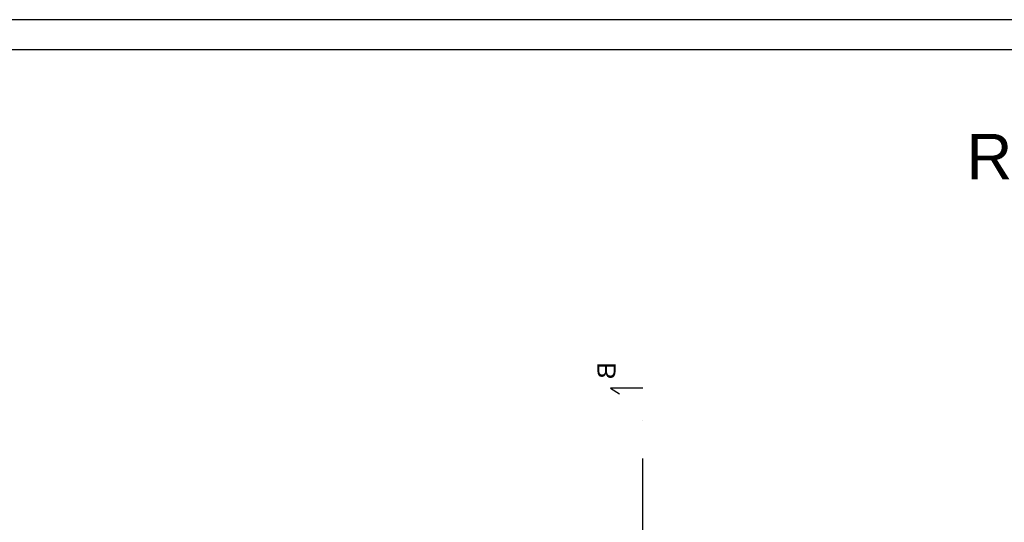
# Model space of a CAD drawing. Header units: millimetres. Extents: x 6814 to 76439, y 4251 to 11598.
# Tile 17 of 30: x 32611 to 34238, y 7711 to 8542. Entities that reach past the tile are written whole.
import ezdxf

# ---------------------------------------------------------------- set-up
doc = ezdxf.new("R2010")
doc.units = ezdxf.units.MM
doc.linetypes.add('DASHDOTX2', pattern=[50.8, 25.4, -12.7, 0, -12.7])
doc.layers.add('inne', color=7, linetype='Continuous')
doc.layers.add('R-TAB', color=1, linetype='Continuous')
doc.styles.get("Standard").update_dxf_attribs({"font": 'arial.ttf'})

msp = doc.modelspace()

# ---------------------------------------------------------------- linework, layer by layer
at = {"color": 1}
msp.add_line((35786.6, 8541.748), (29346.6, 8541.748), dxfattribs=at)
msp.add_line((35736.6, 8491.748), (29396.6, 8491.748))
at = {"linetype": 'DASHDOTX2', "lineweight": 30, "ltscale": 5}
msp.add_line((33641.023, 5910.917), (33641.023, 7932.81), dxfattribs=at)
at = {"layer": 'inne', "lineweight": 30}
for p, q in [((33641.023, 7932.81), (33587.175, 7932.81)), ((33587.175, 7932.81), (33602.083, 7923.687))]:
    msp.add_line(p, q, dxfattribs=at)

# ---------------------------------------------------------------- texts
at = {"layer": 'inne', "color": 7, "lineweight": 35, "extrusion": (0, 0, -1), "insert": (33565.75, 7975.542), "char_height": 30, "width": 266.86023, "attachment_point": 1, "text_direction": (0, -1, 0)}
msp.add_mtext('B', dxfattribs=at)
at = {"layer": 'R-TAB', "color": 0, "ltscale": 24, "char_height": 75, "width": 2065.84351, "attachment_point": 1}
for s, insert in [('\\pi553.40265;RZUT DACHU 1:100\\P\\pi557.49542;INWENTARYZACJA', (26129.546, 8353.014)), ('\\pi425.32455;RZUT PRZYZIEMIA 1:100\\P\\pi557.49542;INWENTARYZACJA', (33750.363, 8353.014)), ('\\pi611.54556;ELEWACJE 1:100\\P\\pi557.49542;INWENTARYZACJA', (10680.181, 8262.29)), ('\\pi611.54556;ELEWACJE 1:100\\P\\pi557.49542;INWENTARYZACJA', (17646.974, 8262.29))]:
    msp.add_mtext(s, dxfattribs=dict(at, insert=insert))

doc.saveas('drawing.dxf')
